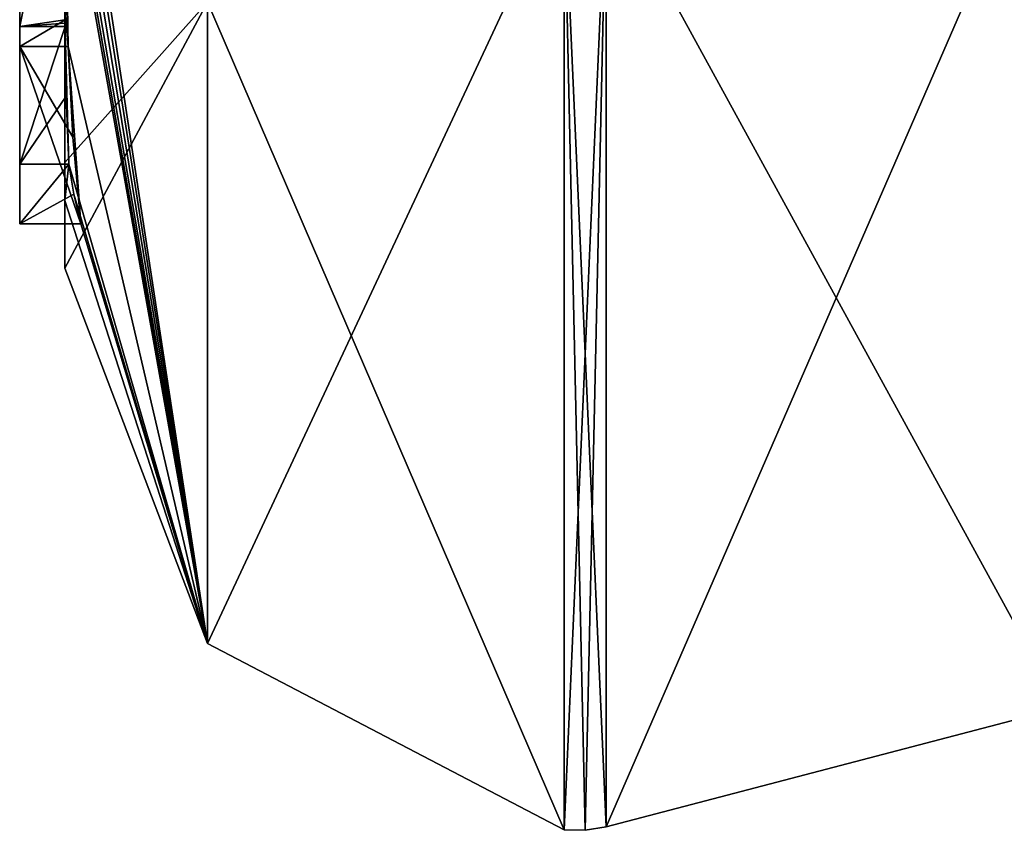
# Model space of a CAD drawing. Extents: x -23 to 470, y -2000 to 0.
# Tile 91 of 172: x -4.6 to -0.25, y -49.98 to -46.4. Entities that reach past the tile are written whole.
import ezdxf

# ---------------------------------------------------------------- set-up
doc = ezdxf.new("R2010")
doc.units = 0
doc.header["$LTSCALE"] = 64.024212
for name, color, linetype in [('1068', 7, 'CONTINUOUS'), ('1073', 7, 'CONTINUOUS'), ('1074', 7, 'CONTINUOUS'), ('1075', 7, 'CONTINUOUS'), ('1076', 7, 'CONTINUOUS'), ('1081', 7, 'CONTINUOUS'), ('1082', 7, 'CONTINUOUS'), ('1104', 7, 'CONTINUOUS'), ('1117', 7, 'CONTINUOUS'), ('1118', 7, 'CONTINUOUS'), ('1232', 7, 'CONTINUOUS'), ('1240', 7, 'CONTINUOUS'), ('1241', 7, 'CONTINUOUS')]:
    doc.layers.add(name, color=color, linetype=linetype)

msp = doc.modelspace()

# ---------------------------------------------------------------- linework, layer by layer
at = {"layer": '1068', "linetype": 'CONTINUOUS'}
for points in [[(-4.4, -45.4289, 27.1133), (-4.4, -46.4027, 26.551), (-4.4, -46.0083, 28.1168), (-4.4, -45.4289, 27.1133)], [(-4.4, -47.0336, 37.2391), (-4.4, -45.7984, 40.9665), (-4.4, -46.4027, 26.551), (-4.4, -47.0336, 37.2391)], [(-4.4, -46.4027, 26.551), (-4.4, -45.7984, 40.9665), (-4.4, -46.1, 33.0124), (-4.4, -46.4027, 26.551)], [(-4.4, -46.0083, 28.1168), (-4.4, -46.4027, 26.551), (-4.4, -46.0213, 31.3138), (-4.4, -46.0083, 28.1168)], [(-4.4, -46.0213, 31.3138), (-4.4, -46.4027, 26.551), (-4.4, -46.1, 33.0124), (-4.4, -46.0213, 31.3138)], [(-4.4, -47.2014, 29.5999), (-4.4, -47.0336, 37.2391), (-4.4, -46.4027, 26.551), (-4.4, -47.2014, 29.5999)], [(-4.4, -47.5, 33), (-4.4, -47.0336, 37.2391), (-4.4, -47.2014, 29.5999), (-4.4, -47.5, 33)]]:
    msp.add_3dface(points, dxfattribs=at)
at = {"layer": '1073', "linetype": 'CONTINUOUS'}
for points in [[(-4.4, -45.1649, 23.7304), (-4.4, -45.024, 23.4903), (-3.7698, -49.1594, 33), (-4.4, -45.1649, 23.7304)], [(-3.7698, -49.1594, 33), (-4.4, -45.024, 23.4903), (-3.7698, -46.3246, 22.4203), (-3.7698, -49.1594, 33)], [(-4.3999, -45.3164, 23.9929), (-4.4, -45.1649, 23.7304), (-3.7698, -49.1594, 33), (-4.3999, -45.3164, 23.9929)], [(-4.3998, -45.4678, 24.2552), (-4.3999, -45.3164, 23.9929), (-3.7698, -49.1594, 33), (-4.3998, -45.4678, 24.2552)], [(-4.3998, -45.5639, 24.4538), (-4.3998, -45.4678, 24.2552), (-3.7698, -49.1594, 33), (-4.3998, -45.5639, 24.4538)], [(-4.4, -45.6238, 24.6543), (-4.3998, -45.5639, 24.4538), (-3.7698, -49.1594, 33), (-4.4, -45.6238, 24.6543)], [(-4.4, -45.9704, 25.4294), (-4.4, -45.6238, 24.6543), (-4.3852, -46.5214, 26.0799), (-4.4, -45.9704, 25.4294)], [(-4.3852, -46.5214, 26.0799), (-4.4, -45.6238, 24.6543), (-3.7698, -49.1594, 33), (-4.3852, -46.5214, 26.0799)], [(-2.1949, -49.9825, 33), (-3.7698, -46.3246, 22.4203), (-2.1949, -45.7843, 20.079), (-2.1949, -49.9825, 33)], [(-4.3963, -46.4022, 26.1487), (-4.4, -45.9704, 25.4294), (-4.3852, -46.5214, 26.0799), (-4.3963, -46.4022, 26.1487)], [(-3.7698, -49.1594, 33), (-3.7698, -46.3246, 22.4203), (-2.1949, -49.9825, 33), (-3.7698, -49.1594, 33)], [(-4.4, -47.2014, 29.5999), (-4.4, -46.4027, 26.551), (-4.3825, -47.0415, 27.589), (-4.4, -47.2014, 29.5999)], [(-4.3825, -47.0415, 27.589), (-4.4, -46.4027, 26.551), (-4.3951, -46.7404, 27.0674), (-4.3825, -47.0415, 27.589)], [(-4.3951, -46.7404, 27.0674), (-4.4, -46.4027, 26.551), (-4.3999, -46.4176, 26.5425), (-4.3951, -46.7404, 27.0674)], [(-4.3998, -46.4324, 26.5339), (-4.3951, -46.7404, 27.0674), (-4.3999, -46.4176, 26.5425), (-4.3998, -46.4324, 26.5339)], [(-4.3645, -46.9212, 26.7725), (-4.3852, -46.5214, 26.0799), (-4.3293, -47.3048, 27.437), (-4.3645, -46.9212, 26.7725)], [(-4.3293, -47.3048, 27.437), (-4.3852, -46.5214, 26.0799), (-3.7698, -49.1594, 33), (-4.3293, -47.3048, 27.437)], [(-4.4, -47.2014, 29.5999), (-4.3825, -47.0415, 27.589), (-3.7698, -49.1594, 33), (-4.4, -47.2014, 29.5999)], [(-4.3825, -47.0415, 27.589), (-4.3603, -47.174, 27.5125), (-3.7698, -49.1594, 33), (-4.3825, -47.0415, 27.589)], [(-4.3603, -47.174, 27.5125), (-4.3293, -47.3048, 27.437), (-3.7698, -49.1594, 33), (-4.3603, -47.174, 27.5125)], [(-4.4, -47.5, 33), (-4.4, -47.2014, 29.5999), (-3.7698, -49.1594, 33), (-4.4, -47.5, 33)]]:
    msp.add_3dface(points, dxfattribs=at)
at = {"layer": '1074', "linetype": 'CONTINUOUS'}
for points in [[(-4.4, -45.7984, 40.9665), (-4.4, -47.0336, 37.2391), (-4.3979, -45.8875, 41.0179), (-4.4, -45.7984, 40.9665)], [(-3.7698, -49.1594, 33), (-2.1949, -49.9825, 33), (-2.1949, -45.7843, 45.921), (-3.7698, -49.1594, 33)], [(-3.7698, -46.3246, 43.5797), (-3.7698, -49.1594, 33), (-2.1949, -45.7843, 45.921), (-3.7698, -46.3246, 43.5797)], [(-4.4, -47.0336, 37.2391), (-3.7698, -46.3246, 43.5797), (-4.3979, -45.8875, 41.0179), (-4.4, -47.0336, 37.2391)], [(-4.4, -47.0336, 37.2391), (-4.4, -47.5, 33), (-3.7698, -46.3246, 43.5797), (-4.4, -47.0336, 37.2391)], [(-4.4, -47.5, 33), (-3.7698, -49.1594, 33), (-3.7698, -46.3246, 43.5797), (-4.4, -47.5, 33)]]:
    msp.add_3dface(points, dxfattribs=at)
at = {"layer": '1075', "linetype": 'CONTINUOUS'}
for points in [[(0, -49.444, 33), (0, -45.3483, 45.6046), (-2.0094, -49.9698, 33), (0, -49.444, 33)], [(-2.0094, -49.9698, 33), (0, -45.3483, 45.6046), (-2.0094, -45.7739, 45.9135), (-2.0094, -49.9698, 33)]]:
    msp.add_3dface(points, dxfattribs=at)
at = {"layer": '1076', "linetype": 'CONTINUOUS'}
for points in [[(0, -45.3483, 20.3954), (0, -49.444, 33), (-2.0094, -45.7739, 20.0865), (0, -45.3483, 20.3954)], [(0, -49.444, 33), (-2.0094, -49.9698, 33), (-2.0094, -45.7739, 20.0865), (0, -49.444, 33)]]:
    msp.add_3dface(points, dxfattribs=at)
at = {"layer": '1081', "linetype": 'CONTINUOUS'}
for points in [[(-2.0094, -49.9698, 33), (-2.1949, -45.7843, 20.079), (-2.0094, -45.7739, 20.0865), (-2.0094, -49.9698, 33)], [(-2.1949, -49.9825, 33), (-2.1949, -45.7843, 20.079), (-2.1016, -49.9849, 33), (-2.1949, -49.9825, 33)], [(-2.1949, -45.7843, 20.079), (-2.0094, -49.9698, 33), (-2.1016, -49.9849, 33), (-2.1949, -45.7843, 20.079)]]:
    msp.add_3dface(points, dxfattribs=at)
at = {"layer": '1082', "linetype": 'CONTINUOUS'}
for points in [[(-2.1949, -45.7843, 45.921), (-2.1949, -49.9825, 33), (-2.0094, -45.7739, 45.9135), (-2.1949, -45.7843, 45.921)], [(-2.0094, -45.7739, 45.9135), (-2.1949, -49.9825, 33), (-2.1016, -49.9849, 33), (-2.0094, -45.7739, 45.9135)], [(-2.0094, -49.9698, 33), (-2.0094, -45.7739, 45.9135), (-2.1016, -49.9849, 33), (-2.0094, -49.9698, 33)]]:
    msp.add_3dface(points, dxfattribs=at)
at = {"layer": '1104', "linetype": 'CONTINUOUS'}
for points in [[(-4.6, -43.9233, 27.5799), (-4.6, -46.5214, 26.0799), (-4.6, -46.4324, 26.5339), (-4.6, -43.9233, 27.5799)], [(-4.6, -45.4289, 27.1133), (-4.6, -43.9233, 27.5799), (-4.6, -46.4324, 26.5339), (-4.6, -45.4289, 27.1133)], [(-4.6, -47.3048, 27.437), (-4.6, -47.0415, 27.589), (-4.6, -46.4324, 26.5339), (-4.6, -47.3048, 27.437)], [(-4.6, -46.5214, 26.0799), (-4.6, -47.3048, 27.437), (-4.6, -46.4324, 26.5339), (-4.6, -46.5214, 26.0799)]]:
    msp.add_3dface(points, dxfattribs=at)
at = {"layer": '1117', "linetype": 'CONTINUOUS'}
for points in [[(-4.3951, -46.7404, 27.0674), (-4.3998, -46.4324, 26.5339), (-4.6, -47.0415, 27.589), (-4.3951, -46.7404, 27.0674)], [(-4.6, -47.0415, 27.589), (-4.3998, -46.4324, 26.5339), (-4.6, -46.4324, 26.5339), (-4.6, -47.0415, 27.589)], [(-4.3825, -47.0415, 27.589), (-4.3951, -46.7404, 27.0674), (-4.6, -47.0415, 27.589), (-4.3825, -47.0415, 27.589)]]:
    msp.add_3dface(points, dxfattribs=at)
at = {"layer": '1118', "linetype": 'CONTINUOUS'}
for points in [[(-4.3603, -47.174, 27.5125), (-4.3825, -47.0415, 27.589), (-4.6, -47.3048, 27.437), (-4.3603, -47.174, 27.5125)], [(-4.3825, -47.0415, 27.589), (-4.6, -47.0415, 27.589), (-4.6, -47.3048, 27.437), (-4.3825, -47.0415, 27.589)], [(-4.3293, -47.3048, 27.437), (-4.3603, -47.174, 27.5125), (-4.6, -47.3048, 27.437), (-4.3293, -47.3048, 27.437)]]:
    msp.add_3dface(points, dxfattribs=at)
at = {"layer": '1232', "linetype": 'CONTINUOUS'}
for points in [[(-4.4, -46.4027, 26.551), (-4.4, -45.4289, 27.1133), (-4.6, -46.4324, 26.5339), (-4.4, -46.4027, 26.551)], [(-4.4, -45.4289, 27.1133), (-4.6, -45.4289, 27.1133), (-4.6, -46.4324, 26.5339), (-4.4, -45.4289, 27.1133)], [(-4.3999, -46.4176, 26.5425), (-4.4, -46.4027, 26.551), (-4.6, -46.4324, 26.5339), (-4.3999, -46.4176, 26.5425)], [(-4.3998, -46.4324, 26.5339), (-4.3999, -46.4176, 26.5425), (-4.6, -46.4324, 26.5339), (-4.3998, -46.4324, 26.5339)]]:
    msp.add_3dface(points, dxfattribs=at)
at = {"layer": '1240', "linetype": 'CONTINUOUS'}
for points in [[(-4.3963, -46.4022, 26.1487), (-4.6, -46.5214, 26.0799), (-4.6, -43.9233, 27.5799), (-4.3963, -46.4022, 26.1487)], [(-4.3963, -46.4022, 26.1487), (-4.3852, -46.5214, 26.0799), (-4.6, -46.5214, 26.0799), (-4.3963, -46.4022, 26.1487)]]:
    msp.add_3dface(points, dxfattribs=at)
at = {"layer": '1241', "linetype": 'CONTINUOUS'}
for points in [[(-4.3852, -46.5214, 26.0799), (-4.3645, -46.9212, 26.7725), (-4.6, -46.5214, 26.0799), (-4.3852, -46.5214, 26.0799)], [(-4.3645, -46.9212, 26.7725), (-4.3293, -47.3048, 27.437), (-4.6, -46.5214, 26.0799), (-4.3645, -46.9212, 26.7725)], [(-4.3293, -47.3048, 27.437), (-4.6, -47.3048, 27.437), (-4.6, -46.5214, 26.0799), (-4.3293, -47.3048, 27.437)]]:
    msp.add_3dface(points, dxfattribs=at)

doc.saveas('drawing.dxf')
